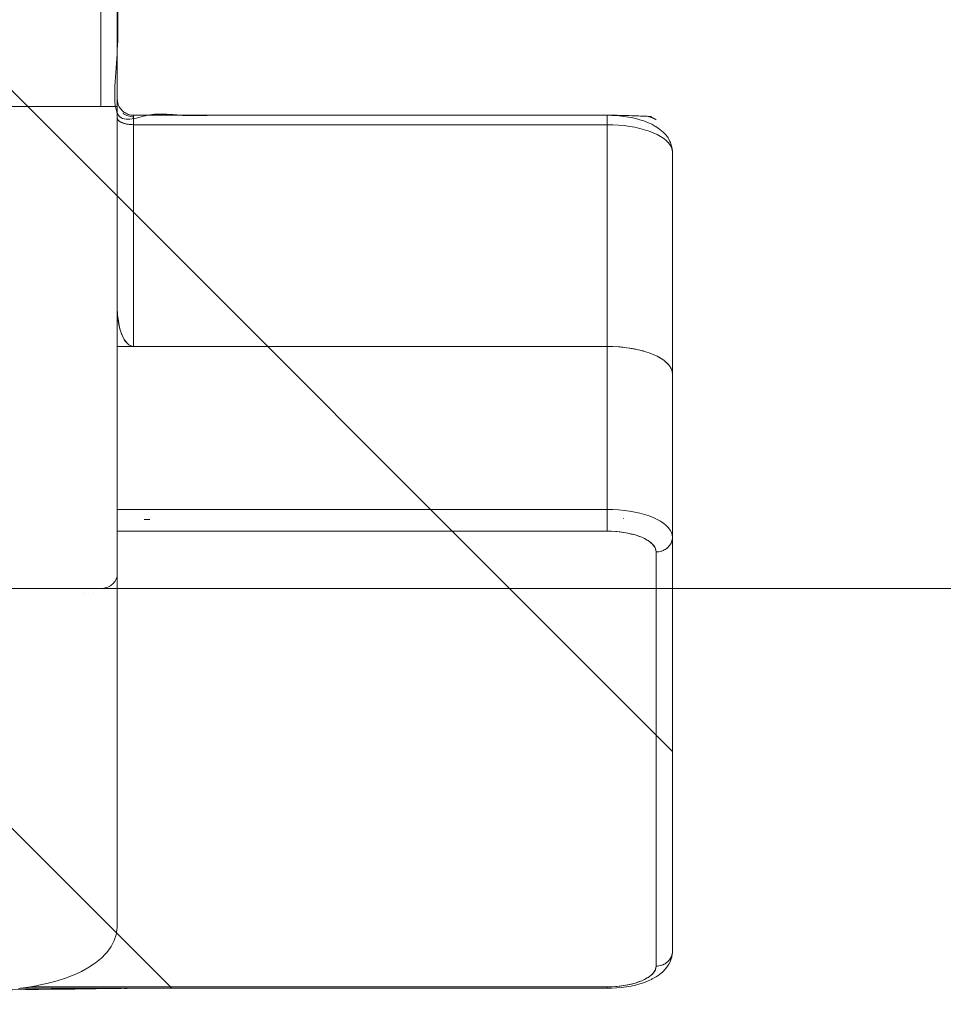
# Model space of a CAD drawing. Header units: inches. Extents: x -462 to -288, y -230 to 11.
# Tile 33 of 58: x -355.29 to -354.18, y -20.66 to -19.47. Entities that reach past the tile are written whole.
import ezdxf

# ---------------------------------------------------------------- set-up
doc = ezdxf.new("R2010")
doc.units = ezdxf.units.IN
doc.header["$LTSCALE"] = 32
doc.header["$MEASUREMENT"] = 0
doc.linetypes.add('Dash Style-1', pattern=[0.083328, 0.041656, -0.041672])
for name, color, linetype, lineweight in [('DashLine', 7, 'Dash Style-1', 13), ('DashLineFill', 7, 'Dash Style-1', 13), ('Drawing', 7, 'Continuous', 18), ('None', 7, 'Continuous', 18), ('SolidLine', 7, 'Continuous', 15)]:
    doc.layers.add(name, color=color, linetype=linetype, lineweight=lineweight)

# ---------------------------------------------------------------- blocks, each defined once
blk = doc.blocks.new('Group-38')
at = {"layer": 'DashLine', "flags": 128}
blk.add_lwpolyline([(0, -2.559055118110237), (57.75590551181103, -2.559055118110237), (57.75590551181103, -30), (0, -30)], close=True, dxfattribs=at)
at = {"layer": 'SolidLine', "flags": 128}
blk.add_lwpolyline([(0, -2.559055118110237), (57.75590551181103, -2.559055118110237), (57.75590551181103, -30), (0, -30)], close=True, dxfattribs=at)
blk = doc.blocks.new('TiMotion_Handset (2D)')
at = {"layer": 'DashLineFill', "linetype": 'Continuous', "lineweight": 13}
h = blk.add_hatch(dxfattribs=at)
h.set_pattern_fill('Steel', color=253, style=0, pattern_type=2)
h.set_pattern_definition([(45, (0, 0), (-1.61301565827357, 1.935715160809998), []), (45, (-1.0608, 1.0608), (-0.4723460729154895, 0.4167612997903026), [])])
h.paths.add_polyline_path([(-0.5650679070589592, 2.440944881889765), (-0.5636889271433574, 2.443168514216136), (-0.5621892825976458, 2.445271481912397), (-0.5605689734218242, 2.447253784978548), (-0.5588279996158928, 2.449115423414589), (-0.5569663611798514, 2.45085639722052), (-0.5549840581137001, 2.452476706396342), (-0.5528810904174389, 2.453976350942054), (-0.5506574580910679, 2.455355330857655), (-0.5483514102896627, 2.456591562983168), (-0.5460011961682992, 2.457662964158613), (-0.543606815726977, 2.458569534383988), (-0.5411682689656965, 2.459311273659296), (-0.5386855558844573, 2.459888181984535), (-0.5361586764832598, 2.460300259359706), (-0.5335876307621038, 2.460547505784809), (-0.5309724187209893, 2.460629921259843), (0.4425815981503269, 2.460629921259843), (0.4451968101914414, 2.460547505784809), (0.4477678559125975, 2.460300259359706), (0.450294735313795, 2.459888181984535), (0.4527774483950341, 2.459311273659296), (0.4552159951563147, 2.458569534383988), (0.4576103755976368, 2.457662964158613), (0.4599605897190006, 2.456591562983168), (0.4622666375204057, 2.455355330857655), (0.4644902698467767, 2.453976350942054), (0.4665932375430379, 2.452476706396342), (0.4685755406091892, 2.45085639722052), (0.4704371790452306, 2.449115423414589), (0.472178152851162, 2.447253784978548), (0.4737984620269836, 2.445271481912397), (0.4752981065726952, 2.443168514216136), (0.4766770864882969, 2.440944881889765), (0.4779133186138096, 2.43863883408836), (0.478984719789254, 2.436288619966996), (0.47989129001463, 2.433894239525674), (0.4806330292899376, 2.431455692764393), (0.4812099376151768, 2.428972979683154), (0.4816220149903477, 2.426446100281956), (0.4818692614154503, 2.423875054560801), (0.4819516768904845, 2.421259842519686), (0.4819516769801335, 1.765582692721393), (0.4825163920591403, 1.763951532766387), (0.4830058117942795, 1.762300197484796), (0.4834199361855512, 1.760628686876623), (0.4837587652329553, 1.758937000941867), (0.4840222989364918, 1.757225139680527), (0.4842105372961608, 1.755493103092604), (0.4843234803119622, 1.753740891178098), (0.484361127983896, 1.751968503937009), (0.484361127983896, -1.751965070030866), (0.4842787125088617, -1.75458028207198), (0.4840314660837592, -1.757151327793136), (0.4836193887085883, -1.759678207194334), (0.483042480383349, -1.762160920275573), (0.4823007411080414, -1.764599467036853), (0.4813941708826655, -1.766993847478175), (0.4803227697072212, -1.769344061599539), (0.4790865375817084, -1.771650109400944), (0.4777075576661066, -1.773873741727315), (0.4762079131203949, -1.775976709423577), (0.4745876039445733, -1.777959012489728), (0.4728466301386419, -1.779820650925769), (0.4709849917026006, -1.781561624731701), (0.4690026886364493, -1.783181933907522), (0.4668997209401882, -1.784681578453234), (0.4646760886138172, -1.786060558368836), (0.4623700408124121, -1.787296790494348), (0.4600198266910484, -1.788368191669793), (0.4576254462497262, -1.789274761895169), (0.4551868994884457, -1.790016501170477), (0.4527041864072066, -1.790593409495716), (0.4501773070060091, -1.791005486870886), (0.447606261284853, -1.791252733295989), (0.4449910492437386, -1.791335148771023), (-1.79051826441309, -1.791335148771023), (-1.793133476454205, -1.791252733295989), (-1.795704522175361, -1.791005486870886), (-1.798231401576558, -1.790593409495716), (-1.800714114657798, -1.790016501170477), (-1.803152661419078, -1.789274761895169), (-1.8055470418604, -1.788368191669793), (-1.807897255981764, -1.787296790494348), (-1.810203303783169, -1.786060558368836), (-1.81242693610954, -1.784681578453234), (-1.814529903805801, -1.783181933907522), (-1.816512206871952, -1.781561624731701), (-1.818373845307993, -1.779820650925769), (-1.820114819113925, -1.777959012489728), (-1.821735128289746, -1.775976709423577), (-1.823234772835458, -1.773873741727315), (-1.82461375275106, -1.771650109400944), (-1.825849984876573, -1.769344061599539), (-1.826921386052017, -1.766993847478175), (-1.827827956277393, -1.764599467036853), (-1.828569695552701, -1.762160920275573), (-1.82914660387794, -1.759678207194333), (-1.829558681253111, -1.757151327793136), (-1.829805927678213, -1.75458028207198), (-1.829888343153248, -1.751965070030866), (-1.829888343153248, 1.751968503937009), (-1.829805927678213, 1.754583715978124), (-1.829558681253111, 1.75715476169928), (-1.82914660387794, 1.759681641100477), (-1.828569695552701, 1.762164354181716), (-1.827827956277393, 1.764602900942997), (-1.826921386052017, 1.766997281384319), (-1.825849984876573, 1.769347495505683), (-1.82461375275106, 1.771653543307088), (-1.823234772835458, 1.773877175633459), (-1.821735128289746, 1.77598014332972), (-1.820114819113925, 1.777962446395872), (-1.818373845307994, 1.779824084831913), (-1.816512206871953, 1.781565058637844), (-1.814529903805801, 1.783185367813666), (-1.81242693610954, 1.784685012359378), (-1.810203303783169, 1.786063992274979), (-1.807897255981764, 1.787300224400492), (-1.8055470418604, 1.788371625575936), (-1.803152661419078, 1.789278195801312), (-1.800714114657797, 1.79001993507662), (-1.798231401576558, 1.790596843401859), (-1.795704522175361, 1.79100892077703), (-1.793133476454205, 1.791256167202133), (-1.79051826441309, 1.791338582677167), (-0.5703424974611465, 1.791338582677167), (-0.5703424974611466, 2.421259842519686), (-0.5702600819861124, 2.423875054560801), (-0.5700128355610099, 2.426446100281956), (-0.569600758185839, 2.428972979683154), (-0.5690238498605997, 2.431455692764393), (-0.5682821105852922, 2.433894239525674), (-0.5673755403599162, 2.436288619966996), (-0.5663041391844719, 2.43863883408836)])
at = {"layer": 'DashLineFill'}
blk.add_open_spline([(-0.5650679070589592, 2.440944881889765), (-0.559793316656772, 2.450080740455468), (-0.5415215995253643, 2.460629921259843), (-0.04419541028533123, 2.460629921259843), (0.4531307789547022, 2.460629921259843), (0.4714024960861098, 2.450080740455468), (0.4819516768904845, 2.431809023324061), (0.4819516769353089, 2.09342126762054), (0.4819516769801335, 1.765582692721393), (0.484361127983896, 1.759098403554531), (0.484361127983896, 1.716953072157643e-06), (0.484361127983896, -1.76251425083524), (0.473811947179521, -1.780785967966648), (0.4555402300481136, -1.791335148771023), (-0.672763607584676, -1.791335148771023), (-1.801067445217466, -1.791335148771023), (-1.819339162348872, -1.780785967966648), (-1.829888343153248, -1.76251425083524), (-1.829888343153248, 1.716953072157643e-06), (-1.829888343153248, 1.762517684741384), (-1.819339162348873, 1.780789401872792), (-1.801067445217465, 1.791338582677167), (-1.180430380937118, 1.791338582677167), (-0.5703424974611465, 1.791338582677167), (-0.5703424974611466, 2.106299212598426), (-0.5703424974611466, 2.431809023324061), (-0.5650679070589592, 2.440944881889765)], degree=2, knots=[0, 0, 0, 0.001659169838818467, 0.003318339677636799, 0.07987838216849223, 0.08153755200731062, 0.08319672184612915, 0.08485589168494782, 0.1364181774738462, 0.1364181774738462, 0.1375061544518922, 0.4048450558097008, 0.4064547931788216, 0.4080645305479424, 0.4096742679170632, 0.5802364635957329, 0.5818462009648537, 0.5834559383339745, 0.5850656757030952, 0.8524045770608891, 0.8540143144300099, 0.8556240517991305, 0.8572337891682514, 0.9503292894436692, 0.9503292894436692, 0.9983902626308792, 1, 1, 1], dxfattribs=at)
at = {"layer": 'Drawing'}
for p, q in [((0.4373140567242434, 2.460629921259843), (-0.061841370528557, 2.460629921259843)), ((0.4388689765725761, 2.460555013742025), (0.4373140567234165, 2.460629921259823)), ((0.4373140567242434, 2.460629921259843), (0.4387873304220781, 2.460562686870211)), ((0.4387873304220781, 2.460562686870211), (0.4402505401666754, 2.460361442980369)), ((0.4416851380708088, 2.460263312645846), (0.4387873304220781, 2.460562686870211)), ((0.4404120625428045, 2.46033086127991), (0.4388689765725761, 2.460555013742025)), ((0.4402505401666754, 2.460361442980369), (0.4416936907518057, 2.460027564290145)), ((0.4419315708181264, 2.459959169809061), (0.4404120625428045, 2.46033086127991)), ((0.4431409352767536, 2.460062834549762), (0.4416851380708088, 2.460263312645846)), ((0.4416936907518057, 2.460027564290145), (0.4431069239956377, 2.459563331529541)), ((0.4434159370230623, 2.459442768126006), (0.4419315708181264, 2.459959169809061)), ((0.4431069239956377, 2.459563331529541), (0.4444805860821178, 2.458971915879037)), ((0.4445717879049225, 2.459730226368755), (0.4431409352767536, 2.460062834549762)), ((0.4448538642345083, 2.458785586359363), (0.4434159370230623, 2.459442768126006)), ((0.4444805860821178, 2.458971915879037), (0.4458052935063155, 2.458257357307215)), ((0.4474279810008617, 2.458840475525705), (0.4445717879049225, 2.459730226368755)), ((0.4462344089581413, 2.457992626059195), (0.4448538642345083, 2.458785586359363)), ((0.4462079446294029, 2.457992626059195), (0.4458052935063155, 2.458257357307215)), ((0.4475470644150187, 2.457069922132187), (0.4462344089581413, 2.457992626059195)), ((0.4470719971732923, 2.457424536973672), (0.4466171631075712, 2.457723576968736)), ((0.4475221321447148, 2.457069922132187), (0.4470719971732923, 2.457424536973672)), ((0.4488071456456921, 2.45838329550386), (0.4474279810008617, 2.458840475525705)), ((0.44878184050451, 2.456024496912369), (0.4475470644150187, 2.457069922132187)), ((0.4482720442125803, 2.456479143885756), (0.4478807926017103, 2.456787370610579)), ((0.4501374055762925, 2.457800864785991), (0.4488071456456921, 2.45838329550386)), ((0.452911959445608, 2.456345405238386), (0.4501374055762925, 2.457800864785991)), ((0.4487585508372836, 2.456024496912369), (0.4482720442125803, 2.456479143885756)), ((0.4499293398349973, 2.454864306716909), (0.44878184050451, 2.456024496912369)), ((0.4493972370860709, 2.455427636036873), (0.4490661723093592, 2.455737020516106)), ((0.4493972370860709, 2.455427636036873), (0.4499077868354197, 2.454864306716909)), ((0.4509808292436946, 2.453598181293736), (0.4499293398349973, 2.454864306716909)), ((0.4501653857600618, 2.454580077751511), (0.4504398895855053, 2.454277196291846)), ((0.4504398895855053, 2.454277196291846), (0.4513928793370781, 2.453035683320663)), ((0.4519283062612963, 2.452235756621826), (0.4509808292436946, 2.453598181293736)), ((0.4513928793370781, 2.453035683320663), (0.4522496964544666, 2.451711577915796)), ((0.4527645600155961, 2.45078740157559), (0.4519283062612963, 2.452235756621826)), ((0.4522496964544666, 2.451711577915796), (0.4530044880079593, 2.450313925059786)), ((0.4534832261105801, 2.449264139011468), (0.4527645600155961, 2.45078740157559)), ((0.452911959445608, 2.456345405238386), (0.4541585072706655, 2.455655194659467)), ((0.4530044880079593, 2.450313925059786), (0.4536520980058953, 2.448852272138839)), ((0.4540788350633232, 2.447677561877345), (0.4534832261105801, 2.449264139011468)), ((0.4536520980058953, 2.448852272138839), (0.4541881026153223, 2.447336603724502)), ((0.4545468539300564, 2.446039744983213), (0.4540788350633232, 2.447677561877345)), ((0.455334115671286, 2.45485075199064), (0.4541585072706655, 2.455655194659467)), ((0.4541881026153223, 2.447336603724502), (0.4546088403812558, 2.445777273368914)), ((0.4548837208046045, 2.444363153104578), (0.4545468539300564, 2.446039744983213)), ((0.4546088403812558, 2.445777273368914), (0.4549114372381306, 2.444184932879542)), ((0.4579900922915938, 2.452869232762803), (0.455334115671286, 2.45485075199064)), ((0.4590534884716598, 2.451980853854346), (0.4579900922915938, 2.452869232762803)), ((0.4615941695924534, 2.44949069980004), (0.4590534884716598, 2.451980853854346)), ((0.4625315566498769, 2.448537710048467), (0.4615941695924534, 2.44949069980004)), ((0.4649364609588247, 2.445575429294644), (0.4625315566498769, 2.448537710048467)), ((0.465736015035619, 2.444579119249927), (0.4649364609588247, 2.445575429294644)), ((0.4551547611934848, 2.440944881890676), (-0.04400066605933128, 2.440944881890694)), ((0.4550868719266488, 2.442660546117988), (0.4548837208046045, 2.444363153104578)), ((0.4549114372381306, 2.444184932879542), (0.4550938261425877, 2.442570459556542)), ((0.4551547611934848, 2.440944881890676), (0.4550868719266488, 2.442660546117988)), ((0.4550938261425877, 2.442570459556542), (0.4551547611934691, 2.440944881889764)), ((0.4601602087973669, 2.439863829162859), (0.4551547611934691, 2.440944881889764)), ((0.4551547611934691, 2.440944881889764), (0.4573299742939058, 2.440720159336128)), ((0.4573299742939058, 2.440720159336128), (0.4594886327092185, 2.440047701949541)), ((0.4594886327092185, 2.440047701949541), (0.4616143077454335, 2.438932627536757)), ((0.4647699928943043, 2.436620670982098), (0.4601602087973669, 2.439863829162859)), ((0.4616143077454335, 2.438932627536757), (0.4636908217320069, 2.437383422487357)), ((0.4636908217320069, 2.437383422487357), (0.4657023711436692, 2.435411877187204)), ((0.4689841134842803, 2.431215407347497), (0.4647699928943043, 2.436620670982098)), ((0.4657023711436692, 2.435411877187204), (0.4676336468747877, 2.433032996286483)), ((0.4679868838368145, 2.441186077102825), (0.465736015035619, 2.444579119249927)), ((0.4676336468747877, 2.433032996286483), (0.469469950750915, 2.430264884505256)), ((0.4686389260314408, 2.440169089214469), (0.4679868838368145, 2.441186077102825)), ((0.4707199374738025, 2.436390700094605), (0.4686389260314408, 2.440169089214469)), ((0.4712170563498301, 2.435376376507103), (0.4707199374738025, 2.436390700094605)), ((0.4731149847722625, 2.43126124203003), (0.4712170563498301, 2.435376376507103)), ((0.4728025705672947, 2.423648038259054), (0.4689841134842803, 2.431215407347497)), ((0.469469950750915, 2.430264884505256), (0.4711973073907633, 2.42712860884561)), ((0.4711973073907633, 2.42712860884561), (0.4728025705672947, 2.423648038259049)), ((0.4760006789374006, 2.41449028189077), (0.4728025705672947, 2.423648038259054)), ((0.4728025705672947, 2.423648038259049), (0.4742735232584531, 2.419849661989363)), ((0.4731149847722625, 2.43126124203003), (0.4748541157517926, 2.426770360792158)), ((0.4751564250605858, 2.425871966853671), (0.4748541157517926, 2.426770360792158)), ((0.4751564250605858, 2.425871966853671), (0.4766921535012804, 2.421136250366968)), ((0.4780476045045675, 2.416101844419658), (0.4766921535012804, 2.421136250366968)), ((0.4742735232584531, 2.419849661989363), (0.4755989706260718, 2.415762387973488)), ((0.4755989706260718, 2.415762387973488), (0.4767688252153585, 2.411417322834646)), ((0.4782850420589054, 2.404477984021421), (0.4760006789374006, 2.41449028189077)), ((0.4767688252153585, 2.411417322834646), (0.4777741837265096, 2.406847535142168)), ((0.4792124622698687, 2.410807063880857), (0.4780476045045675, 2.416101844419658)), ((0.4801778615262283, 2.405292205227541), (0.4792124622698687, 2.410807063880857)), ((0.4777741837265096, 2.406847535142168), (0.4786073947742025, 2.402087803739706)), ((0.479655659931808, 2.393611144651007), (0.4782850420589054, 2.404477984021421)), ((0.4786073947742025, 2.402087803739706), (0.4792621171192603, 2.397174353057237)), ((0.4802450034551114, 2.404792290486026), (0.4801778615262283, 2.405292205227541)), ((0.4809873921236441, 2.399220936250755), (0.4802450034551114, 2.404792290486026)), ((0.4815217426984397, 2.39351768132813), (0.4809873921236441, 2.399220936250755)), ((0.4792621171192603, 2.397174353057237), (0.4797333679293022, 2.392144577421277)), ((0.4801125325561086, 2.381889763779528), (0.479655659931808, 2.393611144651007)), ((0.4797333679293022, 2.392144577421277), (0.4800175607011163, 2.387036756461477)), ((0.4800175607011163, 2.387036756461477), (0.4801125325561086, 2.381889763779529)), ((0.4815217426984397, 2.39351768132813), (0.4818439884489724, 2.387725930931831)), ((0.4819516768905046, 2.38188976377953), (0.4818439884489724, 2.387725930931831)), ((0.4801125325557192, 2.38188976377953), (0.4801125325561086, 1.686883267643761)), ((0.4819516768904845, 2.38188976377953), (0.4801125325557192, 2.38188976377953)), ((0.4819516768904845, 2.38188976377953), (0.4819516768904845, 1.674053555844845)), ((0.406441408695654, 1.791338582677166), (-0.580838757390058, 1.791338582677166)), ((0.005914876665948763, 1.762323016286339), (0.005914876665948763, 1.762296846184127)), ((0.005561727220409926, 1.751968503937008), (0.005546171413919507, 1.751968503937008))]:
    blk.add_line(p, q, dxfattribs=at)
at = {"layer": 'Drawing', "color": 7, "linetype": 'Continuous'}
for p, q in [((-0.01616174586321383, 1.791251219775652), (-0.01784070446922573, 1.791338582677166)), ((-0.01616174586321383, 1.791251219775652), (-0.01463543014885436, 1.791018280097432)), ((-0.01463543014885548, 1.791018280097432), (-0.01313302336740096, 1.79064089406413)), ((-0.01166573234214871, 1.790121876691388), (-0.01313302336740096, 1.790640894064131)), ((-0.01166573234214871, 1.790121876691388), (-0.01024450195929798, 1.789465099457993)), ((-0.008879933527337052, 1.788675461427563), (-0.01024450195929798, 1.789465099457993)), ((-0.007582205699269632, 1.787758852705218), (-0.008879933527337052, 1.788675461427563)), ((-0.007582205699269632, 1.787758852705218), (-0.006360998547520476, 1.786722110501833)), ((-0.00522542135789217, 1.785572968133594), (-0.006360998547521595, 1.786722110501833)), ((-0.004183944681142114, 1.78431999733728), (-0.00522542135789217, 1.785572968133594)), ((-0.004183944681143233, 1.78431999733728), (-0.003244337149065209, 1.782972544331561)), ((-0.002413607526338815, 1.781540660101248), (-0.003244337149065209, 1.782972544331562)), ((-0.001697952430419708, 1.78003502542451), (-0.002413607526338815, 1.781540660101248)), ((0.4065815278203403, 1.791337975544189), (0.406441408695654, 1.791338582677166)), ((0.4071042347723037, 1.791333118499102), (0.4065815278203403, 1.79133797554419)), ((0.4086427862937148, 1.791246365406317), (0.4071042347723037, 1.791333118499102)), ((0.4143801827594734, 1.790552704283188), (0.4086427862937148, 1.791246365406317)), ((0.415897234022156, 1.790320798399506), (0.4143801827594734, 1.790552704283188)), ((0.417384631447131, 1.789945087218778), (0.415897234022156, 1.790320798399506)), ((0.4230532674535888, 1.788089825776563), (0.417384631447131, 1.789945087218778)), ((0.4244811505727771, 1.787579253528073), (0.4230532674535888, 1.788089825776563)), ((0.4258525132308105, 1.786933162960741), (0.4244811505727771, 1.787579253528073)), ((0.431390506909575, 1.783949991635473), (0.4258525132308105, 1.786933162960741)), ((0.432667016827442, 1.783188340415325), (0.431390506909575, 1.783949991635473)), ((0.4338625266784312, 1.782304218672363), (0.432667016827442, 1.783188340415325)), ((0.4392117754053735, 1.778246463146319), (0.4338625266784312, 1.782304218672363)), ((-0.001102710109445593, 1.778466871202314), (-0.001697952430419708, 1.78003502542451)), ((-0.001102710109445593, 1.778466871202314), (-0.0006323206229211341, 1.776847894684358)), ((-0.0002902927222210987, 1.775190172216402), (-0.0006323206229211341, 1.776847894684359)), ((-7.917767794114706e-05, 1.773506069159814), (-0.0002902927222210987, 1.775190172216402)), ((-7.917767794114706e-05, 1.773506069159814), (0, 1.771653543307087)), ((-1.118964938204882e-15, -1.771653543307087), (0, 1.771653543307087)), ((0.4402813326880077, 1.777273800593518), (0.4392117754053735, 1.778246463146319)), ((0.4454277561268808, 1.772173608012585), (0.4402813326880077, 1.777273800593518)), ((0.446356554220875, 1.771133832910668), (0.4454277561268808, 1.772173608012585)), ((0.45126065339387, 1.765048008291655), (0.446356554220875, 1.771133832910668)), ((0.4520361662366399, 1.763964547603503), (0.45126065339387, 1.765048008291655)), ((0.456661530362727, 1.756958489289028), (0.4520361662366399, 1.763964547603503)), ((0.4572736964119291, 1.755856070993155), (0.456661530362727, 1.756958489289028)), ((0.4615873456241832, 1.748002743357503), (0.4572736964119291, 1.755856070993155)), ((0.4655985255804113, 1.739297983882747), (0.4615873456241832, 1.748002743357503)), ((0.4660013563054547, 1.738285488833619), (0.4655985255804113, 1.739297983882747)), ((0.4696448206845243, 1.728885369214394), (0.4660013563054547, 1.738285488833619)), ((0.4729319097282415, 1.718776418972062), (0.4696448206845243, 1.728885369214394)), ((0.4758381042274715, 1.708034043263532), (0.4729319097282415, 1.718776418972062)), ((0.4783417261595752, 1.696738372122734), (0.4758381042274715, 1.708034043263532)), ((0.4784816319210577, 1.696097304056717), (0.4783417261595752, 1.696738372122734)), ((0.4805427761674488, 1.68445253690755), (0.4784816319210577, 1.696097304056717)), ((0.4821715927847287, 1.672430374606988), (0.4805427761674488, 1.68445253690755))]:
    blk.add_line(p, q, dxfattribs=at)
at = {"layer": 'SolidLine', "color": 253}
for p, q in [((-0.5388826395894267, 2.457617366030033), (-0.5416504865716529, 2.456165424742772)), ((-0.5388826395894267, 2.457617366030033), (-0.5374929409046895, 2.458264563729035)), ((-0.5374929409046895, 2.458264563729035), (-0.5360464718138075, 2.458773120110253)), ((-0.5370811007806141, 2.455881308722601), (-0.5343124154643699, 2.457946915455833)), ((-0.5360464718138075, 2.458773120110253), (-0.5331927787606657, 2.459662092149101)), ((-0.5343124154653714, 2.457946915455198), (-0.5314781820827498, 2.459433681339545)), ((-0.5331927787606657, 2.459662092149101), (-0.5316869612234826, 2.460032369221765)), ((-0.5316869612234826, 2.460032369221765), (-0.5301521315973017, 2.460255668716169)), ((-0.5314781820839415, 2.459433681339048), (-0.5285999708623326, 2.460330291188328)), ((-0.5301521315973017, 2.460255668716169), (-0.5272546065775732, 2.460555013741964)), ((-0.5272546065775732, 2.460555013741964), (-0.5287976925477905, 2.460330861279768)), ((-0.52859997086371, 2.460330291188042), (-0.5256996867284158, 2.460629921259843)), ((-0.5256996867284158, 2.460629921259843), (-0.5272546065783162, 2.460555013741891)), ((-0.06184137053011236, 2.460629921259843), (-0.5256996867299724, 2.460629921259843)), ((-0.2670586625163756, 2.457946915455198), (-0.2698273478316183, 2.455881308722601)), ((-0.2670586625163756, 2.457946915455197), (-0.2642244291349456, 2.459433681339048)), ((-0.265119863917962, 2.459188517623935), (-0.2663746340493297, 2.458305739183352)), ((-0.2650508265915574, 2.459188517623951), (-0.266087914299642, 2.458456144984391)), ((-0.2643921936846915, 2.459345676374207), (-0.265119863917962, 2.459188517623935)), ((-0.2644360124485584, 2.459322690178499), (-0.2650508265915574, 2.459188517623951)), ((-0.2642244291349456, 2.459433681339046), (-0.2613462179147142, 2.460330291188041)), ((-0.2584459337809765, 2.460629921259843), (-0.2613462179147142, 2.460330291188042)), ((-0.07045409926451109, 2.457946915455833), (-0.0732227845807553, 2.455881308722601)), ((-0.06761986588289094, 2.459433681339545), (-0.07045409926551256, 2.457946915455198)), ((-0.06474165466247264, 2.460330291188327), (-0.06761986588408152, 2.459433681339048)), ((-0.061841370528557, 2.460629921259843), (-0.0647416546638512, 2.460330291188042)), ((-0.06036809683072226, 2.46056268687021), (-0.061841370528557, 2.460629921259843)), ((-0.06184137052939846, 2.460629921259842), (-0.06028645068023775, 2.460555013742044)), ((-0.05890488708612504, 2.460361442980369), (-0.06036809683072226, 2.46056268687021)), ((-0.06028645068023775, 2.460555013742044), (-0.0587433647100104, 2.460330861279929)), ((-0.05746173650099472, 2.460027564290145), (-0.05890488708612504, 2.460361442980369)), ((-0.0587433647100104, 2.460330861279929), (-0.05722385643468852, 2.45995916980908)), ((-0.05604850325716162, 2.45956333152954), (-0.05746173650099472, 2.460027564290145)), ((-0.05607744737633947, 2.459560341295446), (-0.05722385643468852, 2.45995916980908)), ((-0.05573949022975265, 2.459442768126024), (-0.05606222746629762, 2.459555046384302)), ((-0.05467484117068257, 2.458971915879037), (-0.05604850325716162, 2.45956333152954)), ((-0.05470291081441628, 2.458969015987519), (-0.05573949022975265, 2.459442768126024)), ((-0.05335013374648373, 2.458257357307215), (-0.05467484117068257, 2.458971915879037)), ((-0.05430156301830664, 2.458785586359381), (-0.05448390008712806, 2.458868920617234)), ((-0.05387209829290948, 2.458538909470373), (-0.05430156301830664, 2.458785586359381)), ((-0.05208343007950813, 2.457424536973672), (-0.05335013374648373, 2.458257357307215)), ((-0.0529210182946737, 2.457992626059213), (-0.05313042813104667, 2.458112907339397)), ((-0.0525382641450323, 2.457723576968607), (-0.0529210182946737, 2.457992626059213)), ((-0.05088338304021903, 2.456479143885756), (-0.05208343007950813, 2.457424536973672)), ((-0.05160836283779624, 2.457069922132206), (-0.05183980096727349, 2.457232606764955)), ((-0.05127463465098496, 2.456787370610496), (-0.05160836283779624, 2.457069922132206)), ((-0.5545191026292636, 2.443991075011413), (-0.5537351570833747, 2.445087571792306)), ((-0.5537351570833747, 2.445087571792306), (-0.5513486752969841, 2.448027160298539)), ((-0.5513486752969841, 2.448027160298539), (-0.5504083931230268, 2.449078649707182)), ((-0.5504083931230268, 2.449078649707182), (-0.5478831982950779, 2.451553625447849)), ((-0.5478831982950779, 2.451553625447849), (-0.5467995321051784, 2.452536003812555)), ((-0.5470897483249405, 2.442208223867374), (-0.5447866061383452, 2.446389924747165)), ((-0.5441560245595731, 2.454508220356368), (-0.5467995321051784, 2.452536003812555)), ((-0.5447866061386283, 2.446389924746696), (-0.5423382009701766, 2.450080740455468)), ((-0.5441560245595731, 2.454508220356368), (-0.5429442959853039, 2.455399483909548)), ((-0.5429442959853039, 2.455399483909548), (-0.5416504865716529, 2.456165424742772)), ((-0.5423382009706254, 2.450080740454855), (-0.5397631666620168, 2.45325258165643)), ((-0.5397631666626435, 2.453252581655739), (-0.5370811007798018, 2.4558813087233)), ((-0.2798359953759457, 2.442208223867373), (-0.2775328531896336, 2.446389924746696)), ((-0.277921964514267, 2.445683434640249), (-0.2785896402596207, 2.444614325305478)), ((-0.2750844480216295, 2.450080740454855), (-0.2775328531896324, 2.446389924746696)), ((-0.2768850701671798, 2.447657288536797), (-0.2775246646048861, 2.446389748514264)), ((-0.2755910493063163, 2.449317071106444), (-0.2768850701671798, 2.447657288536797)), ((-0.2749889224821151, 2.450379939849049), (-0.2766434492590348, 2.447730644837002)), ((-0.2725094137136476, 2.453252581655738), (-0.2750844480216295, 2.450080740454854)), ((-0.2711741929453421, 2.454864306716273), (-0.2749889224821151, 2.450379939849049)), ((-0.2712662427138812, 2.454864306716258), (-0.2728467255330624, 2.452837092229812)), ((-0.2725094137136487, 2.453252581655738), (-0.2698273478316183, 2.455881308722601)), ((-0.2698206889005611, 2.455881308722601), (-0.2712662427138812, 2.454864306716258)), ((-0.2700678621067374, 2.455645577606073), (-0.2711741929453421, 2.454864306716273)), ((-0.08092828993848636, 2.446389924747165), (-0.0832314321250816, 2.442208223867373)), ((-0.07847988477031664, 2.450080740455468), (-0.08092828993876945, 2.446389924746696)), ((-0.07590485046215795, 2.45325258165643), (-0.07847988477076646, 2.450080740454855)), ((-0.07322278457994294, 2.4558813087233), (-0.07590485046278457, 2.453252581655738)), ((-0.04975819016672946, 2.455427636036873), (-0.05088338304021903, 2.456479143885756)), ((-0.05037358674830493, 2.456024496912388), (-0.0506212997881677, 2.456234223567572)), ((-0.05037358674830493, 2.456024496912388), (-0.05008925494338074, 2.455737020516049)), ((-0.04871553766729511, 2.454277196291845), (-0.04975819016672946, 2.455427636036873)), ((-0.04948368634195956, 2.455124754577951), (-0.04922608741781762, 2.454864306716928)), ((-0.04922608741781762, 2.454864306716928), (-0.04899004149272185, 2.454580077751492)), ((-0.04776254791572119, 2.453035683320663), (-0.04871553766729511, 2.454277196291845)), ((-0.04843514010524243, 2.453911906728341), (-0.04817459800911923, 2.453598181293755)), ((-0.04817459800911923, 2.453598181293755), (-0.04798452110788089, 2.453324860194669)), ((-0.04690573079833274, 2.451711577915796), (-0.04776254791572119, 2.453035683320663)), ((-0.04748319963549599, 2.45260398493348), (-0.04722712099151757, 2.452235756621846)), ((-0.04722712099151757, 2.452235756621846), (-0.04639086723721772, 2.450787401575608)), ((-0.04615093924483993, 2.450313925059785), (-0.04690573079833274, 2.451711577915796)), ((-0.04639086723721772, 2.450787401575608), (-0.04567220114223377, 2.449264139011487)), ((-0.04550332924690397, 2.448852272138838), (-0.04615093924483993, 2.450313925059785)), ((-0.04567220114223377, 2.449264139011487), (-0.04507659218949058, 2.447677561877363)), ((-0.04496732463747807, 2.447336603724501), (-0.04550332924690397, 2.448852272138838)), ((-0.04507659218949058, 2.447677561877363), (-0.04460857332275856, 2.446039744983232)), ((-0.04454658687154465, 2.445777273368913), (-0.04496732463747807, 2.447336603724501)), ((-0.04460857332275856, 2.446039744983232), (-0.04427170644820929, 2.444363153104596)), ((-0.04424399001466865, 2.444184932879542), (-0.04454658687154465, 2.445777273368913)), ((-0.5613358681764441, 2.431631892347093), (-0.5594236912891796, 2.43577792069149)), ((-0.5594236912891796, 2.43577792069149), (-0.5573660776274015, 2.439513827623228)), ((-0.5573660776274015, 2.439513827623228), (-0.5567488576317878, 2.440629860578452)), ((-0.5567488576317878, 2.440629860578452), (-0.5545191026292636, 2.443991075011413)), ((-0.5492300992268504, 2.437567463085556), (-0.551191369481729, 2.432502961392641)), ((-0.5492300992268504, 2.437567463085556), (-0.5470897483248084, 2.442208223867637)), ((-0.2819763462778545, 2.437567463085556), (-0.2839376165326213, 2.432502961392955)), ((-0.2819763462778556, 2.437567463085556), (-0.2798359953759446, 2.442208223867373)), ((-0.2785896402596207, 2.444614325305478), (-0.2791296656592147, 2.443490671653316)), ((-0.08733305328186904, 2.432502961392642), (-0.0853717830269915, 2.437567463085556)), ((-0.08323143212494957, 2.442208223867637), (-0.08537178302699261, 2.437567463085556)), ((-0.05831585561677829, 2.430264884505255), (-0.05647955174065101, 2.433032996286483)), ((-0.0535468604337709, 2.436620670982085), (-0.05777824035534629, 2.431215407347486)), ((-0.05647955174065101, 2.433032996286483), (-0.05454827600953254, 2.435411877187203)), ((-0.05454827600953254, 2.435411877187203), (-0.05253672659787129, 2.437383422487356)), ((-0.04895433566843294, 2.439863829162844), (-0.0535468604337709, 2.436620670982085)), ((-0.05253672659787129, 2.437383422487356), (-0.05046021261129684, 2.438932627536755)), ((-0.05046021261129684, 2.438932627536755), (-0.04833453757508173, 2.440047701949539)), ((-0.04400066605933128, 2.440944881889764), (-0.04895433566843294, 2.439863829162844)), ((-0.04833453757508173, 2.440047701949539), (-0.046175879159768, 2.440720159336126)), ((-0.046175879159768, 2.440720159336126), (-0.04400066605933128, 2.440944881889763)), ((-0.04427170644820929, 2.444363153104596), (-0.04406855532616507, 2.442660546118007)), ((-0.04406160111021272, 2.442570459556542), (-0.04424399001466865, 2.444184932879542)), ((-0.04406855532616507, 2.442660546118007), (-0.04400066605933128, 2.440944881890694)), ((-0.04400066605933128, 2.440944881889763), (-0.04406160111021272, 2.442570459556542)), ((-0.5650017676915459, 2.421407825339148), (-0.5663665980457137, 2.416338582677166)), ((-0.5650017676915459, 2.421407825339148), (-0.5634554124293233, 2.426176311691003)), ((-0.5617393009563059, 2.430607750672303), (-0.5634554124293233, 2.426176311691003)), ((-0.5613358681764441, 2.431631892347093), (-0.5617393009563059, 2.430607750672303)), ((-0.5568576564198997, 2.431872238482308), (-0.5568962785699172, 2.431822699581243)), ((-0.5545184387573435, 2.421259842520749), (-0.555858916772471, 2.415166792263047)), ((-0.5529586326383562, 2.427053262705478), (-0.5545184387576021, 2.421259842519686)), ((-0.5511913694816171, 2.432502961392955), (-0.5529586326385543, 2.427053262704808)), ((-0.288605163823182, 2.415166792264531), (-0.2872646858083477, 2.421259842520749)), ((-0.2857048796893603, 2.427053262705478), (-0.2872646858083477, 2.421259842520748)), ((-0.2862404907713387, 2.42552047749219), (-0.286941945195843, 2.422458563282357)), ((-0.2862404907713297, 2.425357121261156), (-0.2866789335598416, 2.423435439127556)), ((-0.2856979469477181, 2.427053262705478), (-0.2862404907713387, 2.42552047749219)), ((-0.2858958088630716, 2.42634411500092), (-0.2862404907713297, 2.425357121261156)), ((-0.2839376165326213, 2.432502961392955), (-0.2857048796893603, 2.427053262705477)), ((-0.092000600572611, 2.415166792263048), (-0.09066012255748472, 2.421259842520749)), ((-0.09066012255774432, 2.421259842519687), (-0.0891003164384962, 2.427053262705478)), ((-0.08910031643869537, 2.427053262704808), (-0.08733305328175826, 2.432502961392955)), ((-0.06164847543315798, 2.423648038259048), (-0.06484658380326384, 2.41461279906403)), ((-0.0631194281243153, 2.419849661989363), (-0.06164847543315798, 2.423648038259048)), ((-0.05777824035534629, 2.431215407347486), (-0.06164847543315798, 2.423648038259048)), ((-0.06164847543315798, 2.423648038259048), (-0.06004321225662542, 2.427128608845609)), ((-0.06004321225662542, 2.427128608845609), (-0.05831585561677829, 2.430264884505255)), ((-0.5686253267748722, 2.404933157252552), (-0.5676747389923, 2.410363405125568)), ((-0.5675395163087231, 2.411007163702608), (-0.5676747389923, 2.410363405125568)), ((-0.5675395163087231, 2.411007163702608), (-0.5663665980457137, 2.416338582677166)), ((-0.5624426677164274, 2.420055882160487), (-0.5624697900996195, 2.419978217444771)), ((-0.5558589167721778, 2.415166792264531), (-0.5569698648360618, 2.408820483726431)), ((-0.2897161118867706, 2.408820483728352), (-0.288605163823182, 2.415166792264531)), ((-0.2892863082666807, 2.41222519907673), (-0.2897141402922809, 2.408820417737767)), ((-0.2892863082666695, 2.412007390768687), (-0.2896164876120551, 2.409389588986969)), ((-0.288429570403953, 2.415964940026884), (-0.2892863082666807, 2.41222519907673)), ((-0.2887360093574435, 2.414419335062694), (-0.2892863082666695, 2.412007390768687)), ((-0.09311154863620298, 2.408820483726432), (-0.09200060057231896, 2.415166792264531)), ((-0.06484658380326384, 2.41461279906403), (-0.06713094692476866, 2.404641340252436)), ((-0.06662008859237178, 2.406847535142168), (-0.06561473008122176, 2.411417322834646)), ((-0.06561473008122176, 2.411417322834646), (-0.06444487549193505, 2.415762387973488)), ((-0.06444487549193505, 2.415762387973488), (-0.0631194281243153, 2.419849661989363)), ((-0.5693722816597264, 2.399327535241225), (-0.5699099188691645, 2.39358920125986)), ((-0.5686253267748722, 2.404933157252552), (-0.5693722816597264, 2.399327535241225)), ((-0.5578428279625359, 2.402269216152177), (-0.5584711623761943, 2.395562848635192)), ((-0.5569698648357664, 2.408820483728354), (-0.5578428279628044, 2.402269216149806)), ((-0.29058907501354, 2.402269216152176), (-0.2912174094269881, 2.395562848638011)), ((-0.2911137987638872, 2.397681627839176), (-0.2911802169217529, 2.3959598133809)), ((-0.2911137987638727, 2.397518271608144), (-0.2911705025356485, 2.396063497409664)), ((-0.2907407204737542, 2.400650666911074), (-0.2911137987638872, 2.397681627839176)), ((-0.2908042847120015, 2.399972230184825), (-0.2911137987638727, 2.397518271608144)), ((-0.29058907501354, 2.402269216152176), (-0.2897161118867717, 2.408820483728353)), ((-0.09398451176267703, 2.402269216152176), (-0.0946128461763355, 2.395562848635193)), ((-0.09311154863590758, 2.408820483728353), (-0.0939845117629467, 2.402269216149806)), ((-0.08451262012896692, 2.401574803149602), (-0.08453227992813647, 2.401574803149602)), ((-0.06713094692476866, 2.404641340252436), (-0.06850156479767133, 2.393733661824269)), ((-0.06810802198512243, 2.397174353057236), (-0.06745329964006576, 2.402087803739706)), ((-0.06745329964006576, 2.402087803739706), (-0.06662008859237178, 2.406847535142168)), ((-0.5703424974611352, 2.381889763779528), (-0.5702341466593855, 2.387761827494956)), ((-0.5702341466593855, 2.387761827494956), (-0.5699099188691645, 2.39358920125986)), ((-0.5588500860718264, 2.388752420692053), (-0.5589767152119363, 2.381889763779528)), ((-0.558471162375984, 2.395562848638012), (-0.5588500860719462, 2.388752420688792)), ((-0.2917229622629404, 2.38188976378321), (-0.2915963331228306, 2.388752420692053)), ((-0.2912174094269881, 2.395562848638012), (-0.2915963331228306, 2.388752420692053)), ((-0.09499176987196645, 2.388752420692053), (-0.0951183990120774, 2.38188976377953)), ((-0.09461284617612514, 2.395562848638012), (-0.0949917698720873, 2.388752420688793)), ((-0.06850156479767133, 2.393733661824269), (-0.06895843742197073, 2.381889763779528)), ((-0.06895843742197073, 2.381889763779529), (-0.06886346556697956, 2.387036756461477)), ((-0.06886346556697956, 2.387036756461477), (-0.06857927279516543, 2.392144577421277)), ((-0.06865470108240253, 2.389763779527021), (-0.06871173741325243, 2.389763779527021)), ((-0.06857927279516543, 2.392144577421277), (-0.06810802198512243, 2.397174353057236)), ((-0.5703424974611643, 2.381889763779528), (-0.5703424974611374, 1.811023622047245)), ((-0.5700434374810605, 2.381889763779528), (-0.5703424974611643, 2.381889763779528)), ((-0.5684981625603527, 2.381889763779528), (-0.5700434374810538, 2.381889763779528)), ((-0.2917229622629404, 2.38188976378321), (-0.5684981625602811, 2.38188976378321)), ((-0.5589767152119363, 1.811023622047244), (-0.5589767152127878, 2.381889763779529)), ((-0.2917229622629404, 1.791338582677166), (-0.2917229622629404, 2.381889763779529)), ((-0.09511839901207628, 2.38188976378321), (-0.2917229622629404, 2.38188976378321)), ((-0.0951183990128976, 1.791338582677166), (-0.09511839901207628, 2.381889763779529)), ((-0.06895843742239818, 2.38188976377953), (-0.0951183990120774, 2.38188976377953)), ((-0.06895843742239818, 2.381889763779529), (-0.06895843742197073, 1.791338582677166)), ((-0.0832690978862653, 1.830708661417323), (-0.08328864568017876, 1.830708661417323)), ((-0.08328864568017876, 1.830708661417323), (-0.08328864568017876, 1.823823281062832)), ((-0.5714090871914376, 1.804631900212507), (-0.5720005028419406, 1.80311623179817)), ((-0.5714090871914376, 1.804631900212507), (-0.5709448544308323, 1.806191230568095)), ((-0.5709448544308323, 1.806191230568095), (-0.5706109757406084, 1.807783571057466)), ((-0.5706109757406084, 1.807783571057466), (-0.5704097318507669, 1.809398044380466)), ((-0.5704097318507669, 1.809398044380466), (-0.5703424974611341, 1.811023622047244)), ((-0.5702675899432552, 1.811023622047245), (-0.5703424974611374, 1.811023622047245)), ((-0.5700434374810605, 1.811023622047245), (-0.5702675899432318, 1.811023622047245)), ((-0.5701696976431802, 1.802704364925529), (-0.5695740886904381, 1.804290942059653)), ((-0.5696717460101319, 1.811023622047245), (-0.5700434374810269, 1.811023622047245)), ((-0.5684981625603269, 1.811023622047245), (-0.5696717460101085, 1.811023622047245)), ((-0.5695740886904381, 1.804290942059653), (-0.569106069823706, 1.805928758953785)), ((-0.569106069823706, 1.805928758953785), (-0.5687692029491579, 1.807605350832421)), ((-0.5687692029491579, 1.807605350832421), (-0.5685660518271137, 1.809307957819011)), ((-0.5685660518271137, 1.809307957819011), (-0.56849816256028, 1.811023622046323)), ((-0.5589767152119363, 1.811023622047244), (-0.5684981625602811, 1.811023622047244)), ((-0.5594909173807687, 1.804210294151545), (-0.5597684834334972, 1.802642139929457)), ((-0.5596774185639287, 1.80311623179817), (-0.5594274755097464, 1.804631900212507)), ((-0.5592715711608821, 1.805829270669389), (-0.5594909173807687, 1.804210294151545)), ((-0.5594274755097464, 1.804631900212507), (-0.5592312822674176, 1.806191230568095)), ((-0.5591120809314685, 1.807486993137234), (-0.5592715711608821, 1.805829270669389)), ((-0.5592312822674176, 1.806191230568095), (-0.5590901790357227, 1.807783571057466)), ((-0.5590136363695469, 1.809171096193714), (-0.5591120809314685, 1.807486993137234)), ((-0.5590901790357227, 1.807783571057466), (-0.5590051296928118, 1.809398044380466)), ((-0.5589767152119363, 1.811023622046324), (-0.5590136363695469, 1.809171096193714)), ((-0.5590051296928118, 1.809398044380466), (-0.5589767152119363, 1.811023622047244)), ((-0.2917229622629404, 1.811023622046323), (-0.5589767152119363, 1.811023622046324)), ((-0.2955085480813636, 1.803293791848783), (-0.2945732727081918, 1.804293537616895)), ((-0.2937583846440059, 1.805246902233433), (-0.2952583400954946, 1.803469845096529)), ((-0.2945732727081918, 1.804293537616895), (-0.2938346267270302, 1.805218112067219)), ((-0.2938346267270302, 1.805218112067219), (-0.2932519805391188, 1.806077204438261)), ((-0.2926691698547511, 1.807098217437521), (-0.2937583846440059, 1.805246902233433)), ((-0.2932519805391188, 1.806077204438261), (-0.2927946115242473, 1.806880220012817)), ((-0.2927946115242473, 1.806880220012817), (-0.2924393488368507, 1.807635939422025)), ((-0.2919906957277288, 1.809023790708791), (-0.2926691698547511, 1.807098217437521)), ((-0.2924393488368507, 1.807635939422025), (-0.291952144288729, 1.809110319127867)), ((-0.2917229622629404, 1.811023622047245), (-0.2919906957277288, 1.809023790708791)), ((-0.291952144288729, 1.809110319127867), (-0.2917229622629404, 1.811023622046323)), ((-0.583635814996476, 1.792405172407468), (-0.5851951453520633, 1.791940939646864)), ((-0.583635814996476, 1.792405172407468), (-0.5821201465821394, 1.792996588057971)), ((-0.5821201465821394, 1.792996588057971), (-0.5806584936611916, 1.793711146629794)), ((-0.5806584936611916, 1.793711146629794), (-0.5792608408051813, 1.794543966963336)), ((-0.5792608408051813, 1.794543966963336), (-0.577936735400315, 1.795489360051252)), ((-0.577936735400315, 1.795489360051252), (-0.5766952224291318, 1.796540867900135)), ((-0.5766952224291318, 1.796540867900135), (-0.5755447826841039, 1.797691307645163)), ((-0.5755447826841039, 1.797691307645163), (-0.5744932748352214, 1.798932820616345)), ((-0.5744932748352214, 1.798932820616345), (-0.5735478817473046, 1.800256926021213)), ((-0.5735478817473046, 1.800256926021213), (-0.5727150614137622, 1.801654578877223)), ((-0.5726720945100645, 1.79837032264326), (-0.5729326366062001, 1.798056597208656)), ((-0.5727150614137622, 1.801654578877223), (-0.5720005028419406, 1.80311623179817)), ((-0.5724820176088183, 1.798643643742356), (-0.5726720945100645, 1.79837032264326)), ((-0.5717246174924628, 1.79973274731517), (-0.572257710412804, 1.798966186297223)), ((-0.5714219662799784, 1.800256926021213), (-0.5717246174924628, 1.79973274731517)), ((-0.5708883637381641, 1.801181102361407), (-0.5714027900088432, 1.800290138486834)), ((-0.5708883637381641, 1.801181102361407), (-0.5701696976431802, 1.802704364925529)), ((-0.5651007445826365, 1.792036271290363), (-0.5658013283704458, 1.791658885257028)), ((-0.5652537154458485, 1.791940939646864), (-0.5645947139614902, 1.792405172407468)), ((-0.5644165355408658, 1.79255528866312), (-0.5651007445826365, 1.792036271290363)), ((-0.5645947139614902, 1.792405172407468), (-0.5639541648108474, 1.792996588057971)), ((-0.5637538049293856, 1.793212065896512), (-0.5644165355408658, 1.79255528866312)), ((-0.5639541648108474, 1.792996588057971), (-0.563336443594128, 1.793711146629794)), ((-0.5631174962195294, 1.794001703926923), (-0.5637538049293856, 1.793212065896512)), ((-0.563336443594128, 1.793711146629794), (-0.5627457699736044, 1.794543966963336)), ((-0.5625123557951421, 1.794918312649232), (-0.5631174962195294, 1.794001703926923)), ((-0.5627457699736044, 1.794543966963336), (-0.5621861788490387, 1.795489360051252)), ((-0.5619428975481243, 1.795955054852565), (-0.5625123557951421, 1.794918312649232)), ((-0.5621861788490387, 1.795489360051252), (-0.5616614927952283, 1.796540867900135)), ((-0.5614133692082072, 1.797104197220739), (-0.5619428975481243, 1.795955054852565)), ((-0.5616614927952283, 1.796540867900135), (-0.561175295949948, 1.797691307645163)), ((-0.5609277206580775, 1.798357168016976), (-0.5614133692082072, 1.797104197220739)), ((-0.561175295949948, 1.797691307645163), (-0.5607309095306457, 1.798932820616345)), ((-0.5604895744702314, 1.799704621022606), (-0.5609277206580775, 1.798357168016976)), ((-0.5607309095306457, 1.798932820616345), (-0.5603313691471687, 1.800256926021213)), ((-0.5601021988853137, 1.801136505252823), (-0.5604895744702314, 1.799704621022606)), ((-0.5603313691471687, 1.800256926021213), (-0.5599794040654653, 1.801654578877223)), ((-0.5597684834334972, 1.802642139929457), (-0.5601021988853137, 1.801136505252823)), ((-0.5599794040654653, 1.801654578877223), (-0.5596774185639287, 1.80311623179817)), ((-0.3296219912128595, 1.791688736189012), (-0.3219646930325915, 1.792612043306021)), ((-0.3202892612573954, 1.792779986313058), (-0.3289093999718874, 1.791698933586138)), ((-0.3219646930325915, 1.792612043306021), (-0.3151048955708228, 1.793986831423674)), ((-0.3124413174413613, 1.794581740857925), (-0.3202892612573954, 1.792779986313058)), ((-0.3157670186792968, 1.793854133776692), (-0.3157670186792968, 1.793818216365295)), ((-0.3151048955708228, 1.793986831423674), (-0.3101939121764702, 1.795382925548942)), ((-0.3053655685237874, 1.797104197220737), (-0.3124413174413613, 1.794581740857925)), ((-0.3093024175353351, 1.795636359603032), (-0.3056422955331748, 1.796988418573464)), ((-0.3056422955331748, 1.796988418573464), (-0.3025599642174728, 1.798404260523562)), ((-0.2994904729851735, 1.800138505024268), (-0.3053655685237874, 1.797104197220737)), ((-0.3025599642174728, 1.798404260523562), (-0.3001183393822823, 1.799762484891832)), ((-0.3001183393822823, 1.799762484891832), (-0.2982000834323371, 1.801033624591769)), ((-0.2952583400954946, 1.803469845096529), (-0.2994904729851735, 1.800138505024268)), ((-0.2982000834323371, 1.801033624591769), (-0.2966940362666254, 1.802209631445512)), ((-0.2966940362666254, 1.802209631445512), (-0.2955085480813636, 1.803293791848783)), ((-0.580838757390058, 1.791338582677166), (-1.751148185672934, 1.791338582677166)), ((-0.5900275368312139, 1.791338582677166), (-0.588401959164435, 1.791405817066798)), ((-0.588401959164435, 1.791405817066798), (-0.5867874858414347, 1.79160706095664)), ((-0.5867874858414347, 1.79160706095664), (-0.5851951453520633, 1.791940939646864)), ((-0.5665130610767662, 1.791425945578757), (-0.5672959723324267, 1.791338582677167)), ((-0.5672959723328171, 1.791338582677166), (-0.5666089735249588, 1.791405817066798)), ((-0.5666089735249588, 1.791405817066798), (-0.5659266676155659, 1.79160706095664)), ((-0.5658013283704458, 1.791658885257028), (-0.5665130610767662, 1.791425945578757)), ((-0.5659266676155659, 1.79160706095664), (-0.5652537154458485, 1.791940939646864)), ((-0.4776709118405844, 1.791907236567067), (-0.4776665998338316, 1.791892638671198)), ((-0.3289093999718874, 1.791698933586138), (-0.3383017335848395, 1.791338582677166)), ((-0.3383017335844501, 1.791338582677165), (-0.3296219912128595, 1.791688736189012)), ((-0.580838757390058, 1.771653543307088), (-1.751148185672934, 1.771653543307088))]:
    blk.add_line(p, q, dxfattribs=at)
at = {"layer": 'SolidLine', "color": 253, "linetype": 'Continuous'}
blk.add_line((-0.580838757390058, 1.791338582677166), (-0.580838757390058, -1.79046668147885), dxfattribs=at)
blk = doc.blocks.new('Group-67')
at = {"layer": 'None'}
blk.add_blockref('Group-38', (0, 0), dxfattribs=at)
at = {"layer": 'None', "color": 7, "rotation": 270}
blk.add_blockref('TiMotion_Handset (2D)', (49.85433070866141, -30), dxfattribs=at)
blk = doc.blocks.new('SL Credenza Desk Top (2D)')
at = {"layer": 'None'}
blk.add_blockref('Group-67', (0, 0), dxfattribs=at)
at = {"layer": 'Drawing', "color": 0, "flags": 1}
for tag in ['Tag', 'Catalog', 'Option1', 'Option2', 'Option3', 'Option4', 'Option5', 'Option6', 'Option7', 'Option8', 'Option9', 'Option10', 'Option11', 'Option12', 'Custom', 'FinishGroup', 'Discount', 'Item2', 'Item3', 'Item6', 'Item9', 'Item10', 'Item12', 'Item13', 'Item16', 'Item19', 'Item20', 'Item21', 'Item22', 'Item23', 'Item24', 'Item25', 'Item8', 'Item18', 'Item1', 'Item4', 'Item5', 'Item7', 'Item11', 'Item14', 'Item15', 'Item17']:
    blk.add_attdef(tag, (-47.35957234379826, -5.664367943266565), '', height=0.007086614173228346, dxfattribs=at)

msp = doc.modelspace()

# ---------------------------------------------------------------- block references
at = {"layer": 'Drawing'}
msp.add_blockref('SL Credenza Desk Top (2D)', (-406.8188964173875, 9.842519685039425), dxfattribs=at)

doc.saveas('drawing.dxf')
